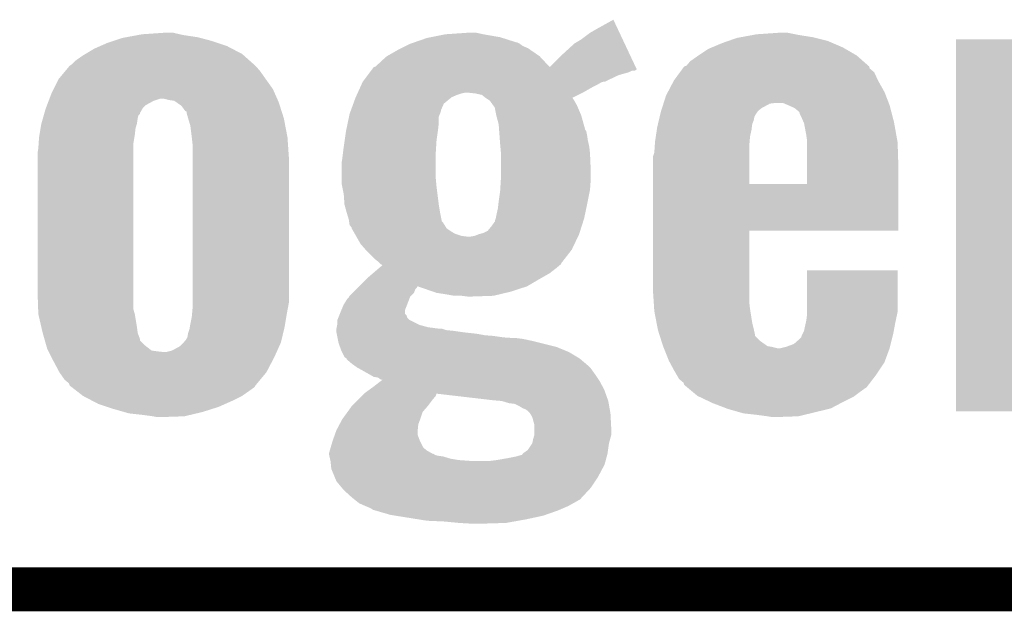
# Model space of a CAD drawing. Extents: x -1.3 to 24.2, y -3.9 to 39.2.
# Tile 5 of 30: x 7.8 to 11.3, y -3.9 to -1.8. Entities that reach past the tile are written whole.
import ezdxf

# ---------------------------------------------------------------- set-up
doc = ezdxf.new("R2010")
doc.units = 0
doc.layers.add('HYDROGEN_2_CLICK_V100_GKO', color=5, linetype='CONTINUOUS')
doc.layers.add('HYDROGEN_2_CLICK_V100_GTO', color=14, linetype='CONTINUOUS')

msp = doc.modelspace()

# ---------------------------------------------------------------- linework, layer by layer
at = {"layer": 'HYDROGEN_2_CLICK_V100_GKO', "const_width": 0.1524}
msp.add_lwpolyline([(-1.27, -3.81), (21.59, -3.81)], dxfattribs=at)
at = {"layer": 'HYDROGEN_2_CLICK_V100_GTO'}
for points in [[(9.85774, -1.8542), (9.903472, -1.828822), (9.915412, -1.8542), (9.903472, -1.828822)], [(8.210296, -1.88976), (8.251444, -1.88214), (8.458202, -1.88976), (8.4074, -1.88214)], [(8.251444, -1.88214), (8.26516, -1.8796), (8.4074, -1.88214), (8.396394, -1.8796)], [(8.26516, -1.8796), (8.338818, -1.87452), (8.396394, -1.8796), (8.374382, -1.87452)], [(9.26846, -1.88976), (9.31926, -1.8796), (9.509762, -1.88976), (9.45134, -1.8796)], [(9.31926, -1.8796), (9.392918, -1.87452), (9.45134, -1.8796), (9.428482, -1.87452)], [(9.7917, -1.89738), (9.822182, -1.874518), (9.935728, -1.89738), (9.924972, -1.874518)], [(9.822182, -1.874518), (9.85774, -1.8542), (9.924972, -1.874518), (9.915412, -1.8542)], [(10.346436, -1.88976), (10.387584, -1.88214), (10.59688, -1.88976), (10.54862, -1.88214)], [(10.387584, -1.88214), (10.4013, -1.8796), (10.54862, -1.88214), (10.535922, -1.8796)], [(10.4013, -1.8796), (10.474958, -1.87452), (10.535922, -1.8796), (10.510522, -1.87452)], [(8.12038, -1.92024), (8.14324, -1.91008), (8.559802, -1.92024), (8.529322, -1.91008)], [(8.14324, -1.91008), (8.1661, -1.90246), (8.529322, -1.91008), (8.50646, -1.90246)], [(8.1661, -1.90246), (8.196582, -1.8923), (8.50646, -1.90246), (8.467854, -1.8923)], [(8.196582, -1.8923), (8.210296, -1.88976), (8.467854, -1.8923), (8.458202, -1.88976)], [(9.1821, -1.92024), (9.197336, -1.912622), (9.588502, -1.92024), (9.57834, -1.912622)], [(9.197336, -1.912622), (9.197342, -1.91262), (9.57834, -1.912622), (9.578338, -1.91262)], [(9.197342, -1.91262), (9.21194, -1.907542), (9.578338, -1.91262), (9.568184, -1.907542)], [(9.21194, -1.907542), (9.211946, -1.90754), (9.568184, -1.907542), (9.565644, -1.90754)], [(9.211946, -1.90754), (9.255762, -1.8923), (9.565644, -1.90754), (9.517746, -1.8923)], [(9.255762, -1.8923), (9.26846, -1.88976), (9.517746, -1.8923), (9.509762, -1.88976)], [(9.75868, -1.92024), (9.766302, -1.912618), (9.946482, -1.92024), (9.942896, -1.912618)], [(9.766302, -1.912618), (9.7917, -1.89738), (9.942896, -1.912618), (9.935728, -1.89738)], [(10.245724, -1.92532), (10.28192, -1.91008), (10.701022, -1.92532), (10.66546, -1.91008)], [(10.28192, -1.91008), (10.303686, -1.902462), (10.66546, -1.91008), (10.647682, -1.902462)], [(10.303686, -1.902462), (10.332722, -1.8923), (10.647682, -1.902462), (10.60704, -1.8923)], [(10.332722, -1.8923), (10.346436, -1.88976), (10.60704, -1.8923), (10.59688, -1.88976)], [(11.094738, -2.026836), (11.09474, -1.897402), (11.430042, -2.026836), (11.43, -1.897402)], [(11.09474, -1.897402), (11.094742, -1.89738), (11.43, -1.897402), (11.094742, -1.89738)], [(8.059418, -1.95326), (8.067882, -1.948182), (8.618854, -1.95326), (8.61314, -1.948182)], [(8.067882, -1.948182), (8.097522, -1.9304), (8.61314, -1.948182), (8.579198, -1.9304)], [(8.097522, -1.9304), (8.12038, -1.92024), (8.579198, -1.9304), (8.559802, -1.92024)], [(9.116062, -1.955798), (9.15162, -1.93548), (9.646916, -1.955798), (9.617364, -1.93548)], [(9.15162, -1.93548), (9.166856, -1.927862), (9.617364, -1.93548), (9.606282, -1.927862)], [(9.166856, -1.927862), (9.1821, -1.92024), (9.606282, -1.927862), (9.588502, -1.92024)], [(9.682496, -1.993886), (9.7282, -1.94818), (9.98113, -1.993886), (9.959628, -1.94818)], [(9.7282, -1.94818), (9.75868, -1.92024), (9.959628, -1.94818), (9.946482, -1.92024)], [(10.199366, -1.953262), (10.23366, -1.9304), (10.749282, -1.953262), (10.709796, -1.9304)], [(10.23366, -1.9304), (10.245724, -1.92532), (10.709796, -1.9304), (10.701022, -1.92532)], [(8.013702, -1.98882), (8.021322, -1.983738), (8.65886, -1.98882), (8.653144, -1.983738)], [(8.021322, -1.983738), (8.03402, -1.97104), (8.653144, -1.983738), (8.638858, -1.97104)], [(8.03402, -1.97104), (8.059418, -1.95326), (8.638858, -1.97104), (8.618854, -1.95326)], [(9.077962, -1.991356), (9.0932, -1.97612), (9.680134, -1.991356), (9.6659, -1.97612)], [(9.0932, -1.97612), (9.116056, -1.955802), (9.6659, -1.97612), (9.64692, -1.955802)], [(9.116056, -1.955802), (9.116062, -1.955798), (9.64692, -1.955802), (9.646916, -1.955798)], [(10.157462, -1.988814), (10.170162, -1.973578), (10.78957, -1.988814), (10.772304, -1.973578)], [(10.170162, -1.973578), (10.19556, -1.9558), (10.772304, -1.973578), (10.752158, -1.9558)], [(10.19556, -1.9558), (10.199366, -1.953262), (10.752158, -1.9558), (10.749282, -1.953262)], [(7.9756, -2.03454), (7.99677, -2.009138), (8.69442, -2.03454), (8.67664, -2.009138)], [(7.99677, -2.009138), (8.011584, -1.99136), (8.67664, -2.009138), (8.6614, -1.99136)], [(8.011584, -1.99136), (8.013702, -1.98882), (8.6614, -1.99136), (8.65886, -1.98882)], [(9.049388, -2.02184), (9.057006, -2.011682), (9.92124, -2.02184), (9.956798, -2.011682)], [(9.057006, -2.011682), (9.060816, -2.006602), (9.956798, -2.011682), (9.966956, -2.006602)], [(9.060816, -2.006602), (9.060818, -2.0066), (9.966956, -2.006602), (9.977116, -2.0066)], [(9.060818, -2.0066), (9.06462, -2.00153), (9.977116, -2.0066), (9.984726, -2.00153)], [(9.06462, -2.00153), (9.070346, -1.993898), (9.984726, -2.00153), (9.981136, -1.993898)], [(9.070346, -1.993898), (9.07038, -1.993886), (9.981136, -1.993898), (9.98113, -1.993886)], [(9.07038, -1.993886), (9.077962, -1.991356), (9.682496, -1.993886), (9.680134, -1.991356)], [(10.114282, -2.039618), (10.134866, -2.011684), (10.82294, -2.039618), (10.810242, -2.011684)], [(10.134866, -2.011684), (10.144226, -1.998982), (10.810242, -2.011684), (10.795006, -1.998982)], [(10.144226, -1.998982), (10.14984, -1.991366), (10.795006, -1.998982), (10.79246, -1.991366)], [(10.14984, -1.991366), (10.149846, -1.991358), (10.79246, -1.991366), (10.792452, -1.991358)], [(10.149846, -1.991358), (10.157462, -1.988814), (10.792452, -1.991358), (10.78957, -1.988814)], [(7.95782, -2.0701), (7.9756, -2.034542), (8.71982, -2.0701), (8.694422, -2.034542)], [(7.9756, -2.034542), (7.9756, -2.03454), (8.694422, -2.034542), (8.69442, -2.03454)], [(9.027622, -2.05486), (9.031086, -2.04724), (9.84758, -2.05486), (9.860278, -2.04724)], [(9.031086, -2.04724), (9.03224, -2.044702), (9.860278, -2.04724), (9.867898, -2.044702)], [(9.03224, -2.044702), (9.032242, -2.0447), (9.867898, -2.044702), (9.872976, -2.0447)], [(9.032242, -2.0447), (9.049388, -2.02184), (9.872976, -2.0447), (9.92124, -2.02184)], [(10.092992, -2.08026), (10.114282, -2.03962), (10.8458, -2.08026), (10.822942, -2.03962)], [(10.114282, -2.03962), (10.114282, -2.039618), (10.822942, -2.03962), (10.82294, -2.039618)], [(11.094738, -2.047242), (11.094738, -2.026836), (11.95578, -2.047242), (11.94898, -2.026836)], [(11.094738, -2.0828), (11.094738, -2.047242), (11.9634, -2.0828), (11.95578, -2.047242)], [(7.943426, -2.10312), (7.9502, -2.08534), (8.734498, -2.10312), (8.726594, -2.08534)], [(7.9502, -2.08534), (7.95782, -2.0701), (8.726594, -2.08534), (8.71982, -2.0701)], [(9.011458, -2.09042), (9.013768, -2.08534), (9.3599, -2.09042), (9.375142, -2.08534)], [(9.013768, -2.08534), (9.014922, -2.0828), (9.375142, -2.08534), (9.387842, -2.0828)], [(9.014922, -2.0828), (9.024158, -2.06248), (9.79678, -2.0828), (9.832342, -2.06248)], [(9.024158, -2.06248), (9.027622, -2.05486), (9.832342, -2.06248), (9.84758, -2.05486)], [(9.4234, -2.08534), (9.400538, -2.0828), (9.791708, -2.08534), (9.79678, -2.0828)], [(9.446264, -2.090422), (9.4234, -2.08534), (9.78156, -2.090422), (9.791708, -2.08534)], [(10.08634, -2.092958), (10.092992, -2.08026), (10.85074, -2.092958), (10.8458, -2.08026)], [(11.094738, -2.11836), (11.094738, -2.0828), (11.967584, -2.11836), (11.9634, -2.0828)], [(7.934716, -2.125978), (7.940522, -2.11074), (8.277862, -2.125978), (8.305802, -2.11074)], [(7.940522, -2.11074), (7.943426, -2.10312), (8.305802, -2.11074), (8.328664, -2.10312)], [(8.359142, -2.1082), (8.338818, -2.10312), (8.736756, -2.1082), (8.734498, -2.10312)], [(8.376924, -2.110744), (8.359142, -2.1082), (8.737886, -2.110744), (8.736756, -2.1082)], [(8.38418, -2.115822), (8.376924, -2.110744), (8.740142, -2.115822), (8.737886, -2.110744)], [(8.402322, -2.128522), (8.38418, -2.115822), (8.744184, -2.128522), (8.740142, -2.115822)], [(8.99114, -2.143756), (8.999452, -2.120898), (9.304022, -2.143756), (9.314184, -2.120898)], [(8.999452, -2.120898), (9.004068, -2.1082), (9.314184, -2.120898), (9.32942, -2.1082)], [(9.004068, -2.1082), (9.00684, -2.100582), (9.32942, -2.1082), (9.338942, -2.100582)], [(9.00684, -2.100582), (9.007994, -2.09804), (9.338942, -2.100582), (9.342122, -2.09804)], [(9.007994, -2.09804), (9.011458, -2.09042), (9.342122, -2.09804), (9.3599, -2.09042)], [(9.45896, -2.10058), (9.446264, -2.090422), (9.761276, -2.10058), (9.78156, -2.090422)], [(9.458994, -2.100602), (9.45896, -2.10058), (9.761234, -2.100602), (9.761276, -2.10058)], [(9.470388, -2.108198), (9.458994, -2.100602), (9.766298, -2.108198), (9.761234, -2.100602)], [(9.474202, -2.110742), (9.470388, -2.108198), (9.767752, -2.110742), (9.766298, -2.108198)], [(9.485086, -2.12598), (9.474202, -2.110742), (9.77646, -2.12598), (9.767752, -2.110742)], [(10.0726, -2.136138), (10.07745, -2.1209), (10.419082, -2.136138), (10.447024, -2.1209)], [(10.07745, -2.1209), (10.078258, -2.11836), (10.447024, -2.1209), (10.467342, -2.11836)], [(10.078258, -2.11836), (10.08634, -2.092958), (10.860618, -2.11836), (10.85074, -2.092958)], [(10.51052, -2.12598), (10.492736, -2.11836), (10.86358, -2.12598), (10.860618, -2.11836)], [(11.094738, -2.120902), (11.094738, -2.11836), (11.536678, -2.120902), (11.546838, -2.11836)], [(11.094738, -2.12852), (11.094738, -2.120902), (11.5189, -2.12852), (11.536678, -2.120902)], [(7.9248, -2.156454), (7.925524, -2.153916), (8.25754, -2.156454), (8.257542, -2.153916)], [(7.925524, -2.153916), (7.929878, -2.13868), (8.257542, -2.153916), (8.26625, -2.13868)], [(7.929878, -2.13868), (7.930844, -2.13614), (8.26625, -2.13868), (8.267702, -2.13614)], [(7.930844, -2.13614), (7.934716, -2.125978), (8.267702, -2.13614), (8.277862, -2.125978)], [(8.415026, -2.146302), (8.402322, -2.128522), (8.74984, -2.146302), (8.744184, -2.128522)], [(8.4201, -2.148854), (8.415026, -2.146302), (8.750652, -2.148854), (8.74984, -2.146302)], [(8.4201, -2.153924), (8.4201, -2.148854), (8.752266, -2.153924), (8.750652, -2.148854)], [(8.42518, -2.1717), (8.4201, -2.153924), (8.75792, -2.1717), (8.752266, -2.153924)], [(8.986522, -2.15646), (8.987444, -2.153922), (9.300464, -2.15646), (9.30148, -2.153922)], [(8.987444, -2.153922), (8.990216, -2.146296), (9.30148, -2.153922), (9.30402, -2.146296)], [(8.990216, -2.146296), (8.99114, -2.143756), (9.30402, -2.146296), (9.304022, -2.143756)], [(9.4869, -2.12852), (9.485086, -2.12598), (9.77755, -2.12852), (9.77646, -2.12598)], [(9.49198, -2.136144), (9.4869, -2.12852), (9.780818, -2.136144), (9.77755, -2.12852)], [(9.49198, -2.138682), (9.49198, -2.136144), (9.781906, -2.138682), (9.780818, -2.136144)], [(9.496552, -2.16154), (9.49198, -2.138682), (9.791702, -2.16154), (9.781906, -2.138682)], [(10.065536, -2.161538), (10.06856, -2.148842), (10.396222, -2.161538), (10.404686, -2.148842)], [(10.06856, -2.148842), (10.069368, -2.146298), (10.404686, -2.148842), (10.406382, -2.146298)], [(10.069368, -2.146298), (10.0726, -2.136138), (10.406382, -2.146298), (10.419082, -2.136138)], [(10.53338, -2.136142), (10.51052, -2.12598), (10.866232, -2.136142), (10.86358, -2.12598)], [(10.548622, -2.148844), (10.53338, -2.136142), (10.869546, -2.148844), (10.866232, -2.136142)], [(10.55116, -2.153924), (10.548622, -2.148844), (10.87087, -2.153924), (10.869546, -2.148844)], [(10.551162, -2.156464), (10.55116, -2.153924), (10.871534, -2.156464), (10.87087, -2.153924)], [(11.094736, -2.1463), (11.094738, -2.12852), (11.47826, -2.1463), (11.5189, -2.12852)], [(11.094736, -2.156462), (11.094736, -2.1463), (11.455398, -2.156462), (11.47826, -2.1463)], [(7.91464, -2.192018), (7.915364, -2.189478), (8.246654, -2.192018), (8.24738, -2.189478)], [(7.915364, -2.189478), (7.920444, -2.1717), (8.24738, -2.189478), (8.24992, -2.1717)], [(7.920444, -2.1717), (7.923346, -2.161538), (8.24992, -2.1717), (8.252464, -2.161538)], [(7.923346, -2.161538), (7.9248, -2.156454), (8.252464, -2.161538), (8.25754, -2.156454)], [(8.4328, -2.197102), (8.42518, -2.1717), (8.762806, -2.197102), (8.75792, -2.1717)], [(8.974878, -2.21234), (8.979642, -2.189478), (9.29386, -2.21234), (9.2964, -2.189478)], [(8.979642, -2.189478), (8.984404, -2.166616), (9.2964, -2.189478), (9.296402, -2.166616)], [(8.984404, -2.166616), (8.986522, -2.15646), (9.296402, -2.166616), (9.300464, -2.15646)], [(9.49706, -2.16408), (9.496552, -2.16154), (9.792408, -2.16408), (9.791702, -2.16154)], [(9.50468, -2.192022), (9.49706, -2.16408), (9.800168, -2.192022), (9.792408, -2.16408)], [(10.05828, -2.192018), (10.061302, -2.179318), (10.386062, -2.192018), (10.39114, -2.179318)], [(10.061302, -2.179318), (10.064326, -2.166618), (10.39114, -2.179318), (10.393682, -2.166618)], [(10.064326, -2.166618), (10.065536, -2.161538), (10.393682, -2.166618), (10.396222, -2.161538)], [(10.55878, -2.1717), (10.551162, -2.156464), (10.875508, -2.1717), (10.871534, -2.156464)], [(10.564222, -2.184398), (10.55878, -2.1717), (10.87882, -2.184398), (10.875508, -2.1717)], [(10.5664, -2.189482), (10.564222, -2.184398), (10.879728, -2.189482), (10.87882, -2.184398)], [(10.57402, -2.23012), (10.5664, -2.189482), (10.886986, -2.23012), (10.879728, -2.189482)], [(11.09472, -3.190218), (11.094736, -2.17425), (11.429978, -3.190218), (11.43, -2.17425)], [(11.094736, -2.17425), (11.094736, -2.156462), (11.43, -2.17425), (11.455398, -2.156462)], [(7.908288, -2.230122), (7.9121, -2.207258), (8.23976, -2.230122), (8.2423, -2.207258)], [(7.9121, -2.207258), (7.91464, -2.192018), (8.2423, -2.207258), (8.246654, -2.192018)], [(8.43788, -2.23774), (8.4328, -2.197102), (8.77062, -2.23774), (8.762806, -2.197102)], [(8.969464, -2.2479), (8.97382, -2.217422), (9.28878, -2.2479), (9.293134, -2.217422)], [(8.97382, -2.217422), (8.974878, -2.21234), (9.293134, -2.217422), (9.29386, -2.21234)], [(9.50581, -2.207262), (9.50468, -2.192022), (9.8044, -2.207262), (9.800168, -2.192022)], [(9.505998, -2.209806), (9.50581, -2.207262), (9.804404, -2.209806), (9.8044, -2.207262)], [(9.506562, -2.217422), (9.505998, -2.209806), (9.809482, -2.217422), (9.804404, -2.209806)], [(9.507504, -2.23012), (9.506562, -2.217422), (9.81202, -2.23012), (9.809482, -2.217422)], [(10.050906, -2.2352), (10.054336, -2.21234), (10.37844, -2.2352), (10.38352, -2.21234)], [(10.054336, -2.21234), (10.05586, -2.202182), (10.38352, -2.21234), (10.38479, -2.202182)], [(10.05586, -2.202182), (10.05828, -2.192018), (10.38479, -2.202182), (10.386062, -2.192018)], [(7.905496, -2.260598), (7.90702, -2.23774), (8.23468, -2.260598), (8.23849, -2.23774)], [(7.90702, -2.23774), (7.908288, -2.230122), (8.23849, -2.23774), (8.23976, -2.230122)], [(8.44042, -2.260602), (8.43788, -2.23774), (8.772198, -2.260602), (8.77062, -2.23774)], [(8.9662, -2.27076), (8.969464, -2.2479), (9.28735, -2.27076), (9.28878, -2.2479)], [(9.50882, -2.247898), (9.507504, -2.23012), (9.81456, -2.247898), (9.81202, -2.23012)], [(9.50976, -2.2606), (9.50882, -2.247898), (9.817384, -2.2606), (9.81456, -2.247898)], [(10.047392, -2.26568), (10.04824, -2.25298), (10.3759, -2.26568), (10.376958, -2.25298)], [(10.04824, -2.25298), (10.050906, -2.2352), (10.376958, -2.25298), (10.37844, -2.2352)], [(10.57656, -2.247902), (10.57402, -2.23012), (10.89016, -2.247902), (10.886986, -2.23012)], [(10.576546, -2.3368), (10.576558, -2.255522), (10.89406, -2.3368), (10.89152, -2.255522)], [(10.576558, -2.255522), (10.57656, -2.247902), (10.89152, -2.255522), (10.89016, -2.247902)], [(7.90194, -2.291078), (7.90448, -2.275842), (8.23468, -2.291078), (8.23468, -2.275842)], [(7.90194, -2.77876), (7.90194, -2.291078), (8.23468, -2.77876), (8.23468, -2.291078)], [(7.90448, -2.275842), (7.905496, -2.260598), (8.23468, -2.275842), (8.23468, -2.260598)], [(8.44042, -2.311398), (8.44042, -2.260602), (8.7757, -2.311398), (8.772198, -2.260602)], [(8.96112, -2.3114), (8.963976, -2.28854), (9.28624, -2.3114), (9.28624, -2.28854)], [(8.963976, -2.28854), (8.9662, -2.27076), (9.28624, -2.28854), (9.28735, -2.27076)], [(9.510684, -2.270762), (9.50976, -2.2606), (9.81964, -2.270762), (9.817384, -2.2606)], [(9.5123, -2.288538), (9.510684, -2.270762), (9.821616, -2.288538), (9.81964, -2.270762)], [(9.5123, -2.29362), (9.5123, -2.288538), (9.82218, -2.29362), (9.821616, -2.288538)], [(10.040622, -2.306318), (10.0457, -2.291078), (10.3759, -2.306318), (10.3759, -2.291078)], [(10.0457, -2.291078), (10.047392, -2.26568), (10.3759, -2.291078), (10.3759, -2.26568)], [(8.44042, -2.811782), (8.44042, -2.311398), (8.7757, -2.811782), (8.7757, -2.311398)], [(8.95858, -2.326638), (8.96112, -2.3114), (9.28624, -2.326638), (9.28624, -2.3114)], [(8.95858, -2.382522), (8.95858, -2.326638), (9.28624, -2.382522), (9.28624, -2.326638)], [(9.5123, -2.35204), (9.5123, -2.29362), (9.82472, -2.35204), (9.82218, -2.29362)], [(10.04062, -2.400278), (10.040622, -2.306318), (10.3759, -2.400278), (10.3759, -2.306318)], [(9.5123, -2.38506), (9.5123, -2.35204), (9.82472, -2.38506), (9.82472, -2.35204)], [(10.576538, -2.4003), (10.576546, -2.3368), (10.894052, -2.4003), (10.89406, -2.3368)], [(8.95858, -2.397758), (8.95858, -2.382522), (9.287626, -2.397758), (9.28624, -2.382522)], [(9.510076, -2.420622), (9.5123, -2.38506), (9.82218, -2.420622), (9.82472, -2.38506)], [(8.961122, -2.41046), (8.95858, -2.397758), (9.28878, -2.41046), (9.287626, -2.397758)], [(8.9662, -2.435858), (8.961122, -2.41046), (9.291956, -2.435858), (9.28878, -2.41046)], [(9.50468, -2.46126), (9.50976, -2.4257), (9.814052, -2.46126), (9.821164, -2.4257)], [(9.50976, -2.4257), (9.510076, -2.420622), (9.821164, -2.4257), (9.82218, -2.420622)], [(10.04062, -2.4003), (10.04062, -2.400278), (10.576538, -2.4003), (10.3759, -2.400278)], [(10.04062, -2.56286), (10.04062, -2.4003), (10.894038, -2.56286), (10.894052, -2.4003)], [(8.96874, -2.471418), (8.9662, -2.435858), (9.2964, -2.471418), (9.291956, -2.435858)], [(9.50355, -2.47142), (9.50468, -2.46126), (9.81202, -2.47142), (9.814052, -2.46126)], [(8.968742, -2.47142), (8.96874, -2.471418), (9.2964, -2.47142), (9.2964, -2.471418)], [(8.97636, -2.49936), (8.968742, -2.47142), (9.301058, -2.49936), (9.2964, -2.47142)], [(9.49706, -2.50698), (9.50214, -2.48412), (9.804532, -2.50698), (9.809346, -2.48412)], [(9.50214, -2.48412), (9.50355, -2.47142), (9.809346, -2.48412), (9.81202, -2.47142)], [(8.977124, -2.5019), (8.97636, -2.49936), (9.30148, -2.5019), (9.301058, -2.49936)], [(8.98398, -2.524758), (8.977124, -2.5019), (9.306052, -2.524758), (9.30148, -2.5019)], [(8.984344, -2.527298), (8.98398, -2.524758), (9.30656, -2.527298), (9.306052, -2.524758)], [(8.984706, -2.529834), (8.984344, -2.527298), (9.30656, -2.529834), (9.30656, -2.527298)], [(8.985432, -2.534918), (8.984706, -2.529834), (9.311638, -2.534918), (9.30656, -2.529834)], [(9.47928, -2.54762), (9.491976, -2.529846), (9.79297, -2.54762), (9.798624, -2.529846)], [(9.491976, -2.529846), (9.49198, -2.527304), (9.798624, -2.529846), (9.799434, -2.527304)], [(9.49198, -2.527304), (9.494518, -2.51968), (9.799434, -2.527304), (9.80186, -2.51968)], [(9.494518, -2.51968), (9.49706, -2.50698), (9.80186, -2.51968), (9.804532, -2.50698)], [(8.98652, -2.542536), (8.985432, -2.534918), (9.3164, -2.542536), (9.311638, -2.534918)], [(8.994136, -2.552694), (8.98652, -2.542536), (9.32275, -2.552694), (9.3164, -2.542536)], [(8.99414, -2.555234), (8.994136, -2.552694), (9.324338, -2.555234), (9.32275, -2.552694)], [(8.994142, -2.555236), (8.99414, -2.555234), (9.324338, -2.555236), (9.324338, -2.555234)], [(8.99995, -2.565402), (8.994142, -2.555236), (9.33958, -2.565402), (9.324338, -2.555236)], [(9.004302, -2.57302), (8.99995, -2.565402), (9.352278, -2.57302), (9.33958, -2.565402)], [(9.451338, -2.570482), (9.466576, -2.562862), (9.785694, -2.570482), (9.78812, -2.562862)], [(9.466576, -2.562862), (9.47928, -2.54762), (9.78812, -2.562862), (9.79297, -2.54762)], [(10.04062, -2.562882), (10.04062, -2.56286), (10.3759, -2.562882), (10.894038, -2.56286)], [(10.04062, -2.763522), (10.04062, -2.562882), (10.3759, -2.763522), (10.3759, -2.562882)], [(9.008656, -2.580638), (9.004302, -2.57302), (9.375138, -2.580638), (9.352278, -2.57302)], [(9.010108, -2.58318), (9.008656, -2.580638), (9.39546, -2.58318), (9.375138, -2.580638)], [(9.024618, -2.608578), (9.010108, -2.58318), (9.768354, -2.608578), (9.78045, -2.58318)], [(9.405618, -2.58318), (9.420858, -2.58064), (9.78045, -2.58318), (9.78166, -2.58064)], [(9.420858, -2.58064), (9.433558, -2.57556), (9.78166, -2.58064), (9.78408, -2.57556)], [(9.433558, -2.57556), (9.451338, -2.570482), (9.78408, -2.57556), (9.785694, -2.570482)], [(9.0424, -2.6289), (9.024618, -2.608578), (9.758678, -2.6289), (9.768354, -2.608578)], [(9.07542, -2.66192), (9.0424, -2.6289), (9.732998, -2.66192), (9.758678, -2.6289)], [(9.088118, -2.672078), (9.07542, -2.66192), (9.725098, -2.672078), (9.732998, -2.66192)], [(9.0682, -2.710182), (9.088926, -2.6924), (9.682478, -2.710182), (9.70534, -2.6924)], [(9.090664, -2.674622), (9.088118, -2.672078), (9.72312, -2.674622), (9.725098, -2.672078)], [(9.088926, -2.6924), (9.100788, -2.682224), (9.70534, -2.6924), (9.717548, -2.682224)], [(9.09574, -2.679698), (9.090664, -2.674622), (9.720578, -2.679698), (9.72312, -2.674622)], [(9.095748, -2.679702), (9.09574, -2.679698), (9.720576, -2.679702), (9.720578, -2.679698)], [(9.100788, -2.682224), (9.095748, -2.679702), (9.717548, -2.682224), (9.720576, -2.679702)], [(10.57656, -2.844802), (10.57658, -2.700042), (10.89152, -2.844802), (10.89152, -2.700042)], [(10.57658, -2.700042), (10.576582, -2.70002), (10.89152, -2.700042), (10.576582, -2.70002)], [(9.01954, -2.7559), (9.04494, -2.7305), (9.60374, -2.7559), (9.64692, -2.7305)], [(9.04494, -2.7305), (9.04748, -2.72796), (9.64692, -2.7305), (9.651364, -2.72796)], [(9.04748, -2.72796), (9.0682, -2.710182), (9.651364, -2.72796), (9.682478, -2.710182)], [(8.99668, -2.77876), (9.009376, -2.766064), (9.210036, -2.77876), (9.21512, -2.766064)], [(9.009376, -2.766064), (9.01446, -2.76098), (9.21512, -2.766064), (9.220198, -2.76098)], [(9.01446, -2.76098), (9.019522, -2.755918), (9.220198, -2.76098), (9.222732, -2.755918)], [(9.019522, -2.755918), (9.01954, -2.7559), (9.603684, -2.755918), (9.60374, -2.7559)], [(9.27409, -2.773678), (9.222732, -2.755918), (9.5504, -2.773678), (9.603684, -2.755918)], [(10.043734, -2.81178), (10.04062, -2.763522), (10.3759, -2.81178), (10.3759, -2.763522)], [(7.903868, -2.834638), (7.90194, -2.77876), (8.23468, -2.834638), (8.23468, -2.77876)], [(8.966202, -2.8194), (8.978902, -2.799078), (9.186594, -2.8194), (9.19441, -2.799078)], [(8.978902, -2.799078), (8.983982, -2.793996), (9.19441, -2.799078), (9.196366, -2.793996)], [(8.983982, -2.793996), (8.985248, -2.791464), (9.196366, -2.793996), (9.19734, -2.791464)], [(8.985248, -2.791464), (8.986522, -2.78892), (9.19734, -2.791464), (9.199882, -2.78892)], [(8.986522, -2.78892), (8.99668, -2.77876), (9.199882, -2.78892), (9.210036, -2.77876)], [(9.288778, -2.778758), (9.27409, -2.773678), (9.529234, -2.778758), (9.5504, -2.773678)], [(9.3218, -2.78384), (9.288778, -2.778758), (9.508062, -2.78384), (9.529234, -2.778758)], [(9.349738, -2.78892), (9.3218, -2.78384), (9.486898, -2.78892), (9.508062, -2.78384)], [(9.39546, -2.79146), (9.375138, -2.78892), (9.41324, -2.79146), (9.486898, -2.78892)], [(7.90448, -2.852418), (7.903868, -2.834638), (8.23976, -2.852418), (8.23468, -2.834638)], [(8.438802, -2.85242), (8.44042, -2.83464), (8.76808, -2.85242), (8.771412, -2.83464)], [(8.44042, -2.83464), (8.44042, -2.811782), (8.771412, -2.83464), (8.7757, -2.811782)], [(8.95248, -2.852426), (8.958578, -2.837184), (9.179566, -2.852426), (9.17956, -2.837184)], [(8.958578, -2.837184), (8.95858, -2.83718), (9.17956, -2.837184), (9.17956, -2.83718)], [(8.95858, -2.83718), (8.964024, -2.82448), (9.17956, -2.83718), (9.18464, -2.82448)], [(8.964024, -2.82448), (8.966202, -2.8194), (9.18464, -2.82448), (9.186594, -2.8194)], [(10.04521, -2.83464), (10.043734, -2.81178), (10.37844, -2.83464), (10.3759, -2.81178)], [(10.0457, -2.84226), (10.04521, -2.83464), (10.379644, -2.84226), (10.37844, -2.83464)], [(7.915032, -2.89814), (7.90448, -2.852418), (8.24738, -2.89814), (8.23976, -2.852418)], [(8.4328, -2.88798), (8.43788, -2.862582), (8.762152, -2.88798), (8.766386, -2.862582)], [(8.43788, -2.862582), (8.438802, -2.85242), (8.766386, -2.862582), (8.76808, -2.85242)], [(8.943342, -2.875276), (8.944354, -2.872742), (9.199872, -2.875276), (9.194804, -2.872742)], [(8.944354, -2.872742), (8.947402, -2.865122), (9.194804, -2.872742), (9.187184, -2.865122)], [(8.947402, -2.865122), (8.95045, -2.857504), (9.187184, -2.865122), (9.18464, -2.857504)], [(8.95045, -2.857504), (8.95248, -2.852426), (9.18464, -2.857504), (9.179566, -2.852426)], [(10.053516, -2.8829), (10.0457, -2.84226), (10.38606, -2.8829), (10.379644, -2.84226)], [(10.57402, -2.87528), (10.57656, -2.854958), (10.884988, -2.87528), (10.889342, -2.854958)], [(10.57656, -2.854958), (10.57656, -2.844802), (10.889342, -2.854958), (10.89152, -2.844802)], [(7.91972, -2.918458), (7.915032, -2.89814), (8.24992, -2.918458), (8.24738, -2.89814)], [(8.42518, -2.91846), (8.430258, -2.903222), (8.75562, -2.91846), (8.759248, -2.903222)], [(8.430258, -2.903222), (8.431104, -2.89814), (8.759248, -2.903222), (8.76046, -2.89814)], [(8.431104, -2.89814), (8.4328, -2.88798), (8.76046, -2.89814), (8.762152, -2.88798)], [(8.9408, -2.903218), (8.941814, -2.89814), (9.296388, -2.903218), (9.258302, -2.89814)], [(8.9408, -2.90322), (8.9408, -2.903218), (9.296402, -2.90322), (9.296388, -2.903218)], [(8.9408, -2.903222), (8.9408, -2.90322), (9.306562, -2.903222), (9.296402, -2.90322)], [(8.9408, -2.9083), (8.9408, -2.903222), (9.321802, -2.9083), (9.306562, -2.903222)], [(8.9408, -2.91084), (8.9408, -2.9083), (9.3472, -2.91084), (9.321802, -2.9083)], [(8.941814, -2.89814), (8.943338, -2.890522), (9.258302, -2.89814), (9.230362, -2.890522)], [(8.943338, -2.890522), (8.94334, -2.890518), (9.230362, -2.890522), (9.230356, -2.890518)], [(8.94334, -2.890518), (8.943342, -2.875276), (9.230356, -2.890518), (9.199872, -2.875276)], [(10.057424, -2.90322), (10.053516, -2.8829), (10.39114, -2.90322), (10.38606, -2.8829)], [(10.0584, -2.9083), (10.057424, -2.90322), (10.39227, -2.9083), (10.39114, -2.90322)], [(10.064058, -2.926082), (10.0584, -2.9083), (10.39622, -2.926082), (10.39227, -2.9083)], [(10.5664, -2.910838), (10.56894, -2.89814), (10.878184, -2.910838), (10.880566, -2.89814)], [(10.56894, -2.89814), (10.57289, -2.88036), (10.880566, -2.89814), (10.8839, -2.88036)], [(10.57289, -2.88036), (10.57402, -2.87528), (10.8839, -2.88036), (10.884988, -2.87528)], [(7.91972, -2.918462), (7.91972, -2.918458), (8.249922, -2.918462), (8.24992, -2.918458)], [(7.925524, -2.938776), (7.91972, -2.918462), (8.257538, -2.938776), (8.249922, -2.918462)], [(7.926976, -2.943854), (7.925524, -2.938776), (8.25754, -2.943854), (8.257538, -2.938776)], [(8.409514, -2.951482), (8.420096, -2.938784), (8.747758, -2.951482), (8.75078, -2.938784)], [(8.420096, -2.938784), (8.4201, -2.936246), (8.75078, -2.938784), (8.751386, -2.936246)], [(8.4201, -2.936246), (8.422636, -2.933704), (8.751386, -2.936246), (8.75199, -2.933704)], [(8.422636, -2.933704), (8.42518, -2.91846), (8.75199, -2.933704), (8.75562, -2.91846)], [(8.9408, -2.915918), (8.9408, -2.91084), (9.382746, -2.915918), (9.3472, -2.91084)], [(8.940802, -2.91592), (8.9408, -2.915918), (9.38276, -2.91592), (9.382746, -2.915918)], [(8.941818, -2.921), (8.940802, -2.91592), (9.42848, -2.921), (9.38276, -2.91592)], [(8.942834, -2.92608), (8.941818, -2.921), (9.456418, -2.92608), (9.42848, -2.921)], [(8.943342, -2.92862), (8.942834, -2.92608), (9.4869, -2.92862), (9.456418, -2.92608)], [(8.944358, -2.9337), (8.943342, -2.92862), (9.52246, -2.9337), (9.4869, -2.92862)], [(8.944866, -2.93624), (8.944358, -2.9337), (9.560558, -2.93624), (9.52246, -2.9337)], [(8.945374, -2.93878), (8.944866, -2.93624), (9.588498, -2.93878), (9.56818, -2.93624)], [(8.946898, -2.9464), (8.945374, -2.93878), (9.62406, -2.9464), (9.588498, -2.93878)], [(10.064868, -2.928626), (10.064058, -2.926082), (10.396226, -2.928626), (10.39622, -2.926082)], [(10.070524, -2.9464), (10.064868, -2.928626), (10.414, -2.9464), (10.396226, -2.928626)], [(10.530842, -2.956558), (10.55116, -2.938782), (10.867388, -2.956558), (10.871832, -2.938782)], [(10.55116, -2.938782), (10.55624, -2.933696), (10.871832, -2.938782), (10.873104, -2.933696)], [(10.55624, -2.933696), (10.55878, -2.92608), (10.873104, -2.933696), (10.875008, -2.92608)], [(10.55878, -2.92608), (10.561318, -2.921), (10.875008, -2.92608), (10.87628, -2.921)], [(10.561318, -2.921), (10.5664, -2.910838), (10.87628, -2.921), (10.878184, -2.910838)], [(7.932056, -2.961638), (7.926976, -2.943854), (8.27532, -2.961638), (8.25754, -2.943854)], [(7.934958, -2.971798), (7.932056, -2.961638), (8.288384, -2.971798), (8.27532, -2.961638)], [(7.938768, -2.979416), (7.934958, -2.971798), (8.298176, -2.979416), (8.288384, -2.971798)], [(8.369296, -2.979422), (8.397238, -2.964182), (8.735184, -2.979422), (8.742042, -2.964182)], [(8.397238, -2.964182), (8.407402, -2.954018), (8.742042, -2.964182), (8.746616, -2.954018)], [(8.407402, -2.954018), (8.409514, -2.951482), (8.746616, -2.954018), (8.747758, -2.951482)], [(8.94842, -2.954018), (8.946898, -2.9464), (9.65453, -2.954018), (9.62406, -2.9464)], [(8.95304, -2.966722), (8.94842, -2.954018), (9.705342, -2.966722), (9.65453, -2.954018)], [(8.95858, -2.981958), (8.95304, -2.966722), (9.742348, -2.981958), (9.705342, -2.966722)], [(10.07618, -2.964182), (10.070524, -2.9464), (10.439402, -2.964182), (10.414, -2.9464)], [(10.077196, -2.96672), (10.07618, -2.964182), (10.45464, -2.96672), (10.439402, -2.964182)], [(10.079228, -2.9718), (10.077196, -2.96672), (10.474962, -2.9718), (10.45464, -2.96672)], [(10.0965, -3.01498), (10.079228, -2.9718), (10.84767, -3.01498), (10.863578, -2.9718)], [(10.482582, -2.9718), (10.5029, -2.966718), (10.863578, -2.9718), (10.864848, -2.966718)], [(10.5029, -2.966718), (10.530842, -2.956558), (10.864848, -2.966718), (10.867388, -2.956558)], [(7.94004, -2.98196), (7.938768, -2.979416), (8.31596, -2.98196), (8.298176, -2.979416)], [(7.94131, -2.9845), (7.94004, -2.98196), (8.33882, -2.9845), (8.31596, -2.98196)], [(7.9502, -3.00228), (7.94131, -2.9845), (8.7249, -3.00228), (8.7329, -2.9845)], [(7.95782, -3.01752), (7.9502, -3.00228), (8.716916, -3.01752), (8.7249, -3.00228)], [(8.348978, -2.9845), (8.369296, -2.979422), (8.7329, -2.9845), (8.735184, -2.979422)], [(8.959852, -2.9845), (8.95858, -2.981958), (9.74852, -2.9845), (9.742348, -2.981958)], [(8.968738, -3.002274), (8.959852, -2.9845), (9.778144, -3.002274), (9.74852, -2.9845)], [(8.976352, -3.007356), (8.968738, -3.002274), (9.786614, -3.007356), (9.778144, -3.002274)], [(8.976354, -3.00736), (8.976352, -3.007356), (9.78662, -3.00736), (9.786614, -3.007356)], [(8.97636, -3.009892), (8.976354, -3.00736), (9.789614, -3.009892), (9.78662, -3.00736)], [(8.99414, -3.02514), (8.97636, -3.009892), (9.807634, -3.02514), (9.789614, -3.009892)], [(7.97814, -3.055618), (7.95782, -3.01752), (8.69696, -3.055618), (8.716916, -3.01752)], [(9.00836, -3.035298), (8.99414, -3.02514), (9.819638, -3.035298), (9.807634, -3.02514)], [(9.011918, -3.03784), (9.00836, -3.035298), (9.82218, -3.03784), (9.819638, -3.035298)], [(9.011922, -3.037842), (9.011918, -3.03784), (9.82218, -3.037842), (9.82218, -3.03784)], [(9.029982, -3.048), (9.011922, -3.037842), (9.8298, -3.048), (9.82218, -3.037842)], [(10.099238, -3.020062), (10.0965, -3.01498), (10.845798, -3.020062), (10.84767, -3.01498)], [(10.11428, -3.048), (10.099238, -3.020062), (10.827172, -3.048), (10.845798, -3.020062)], [(7.97814, -3.05562), (7.97814, -3.055618), (8.696958, -3.05562), (8.69696, -3.055618)], [(7.995918, -3.081018), (7.97814, -3.05562), (8.675794, -3.081018), (8.696958, -3.05562)], [(9.05256, -3.0607), (9.029982, -3.048), (9.838872, -3.0607), (9.8298, -3.048)], [(9.06145, -3.06578), (9.05256, -3.0607), (9.8425, -3.06578), (9.838872, -3.0607)], [(9.070336, -3.070858), (9.06145, -3.06578), (9.845886, -3.070858), (9.8425, -3.06578)], [(9.085578, -3.073398), (9.070336, -3.070858), (9.84758, -3.073398), (9.845886, -3.070858)], [(9.095734, -3.081016), (9.085578, -3.073398), (9.852658, -3.081016), (9.84758, -3.073398)], [(10.124652, -3.06578), (10.11428, -3.048), (10.81532, -3.06578), (10.827172, -3.048)], [(10.132058, -3.078476), (10.124652, -3.06578), (10.805608, -3.078476), (10.81532, -3.06578)], [(10.147294, -3.091178), (10.132058, -3.078476), (10.795894, -3.091178), (10.805608, -3.078476)], [(8.011154, -3.093718), (7.995918, -3.081018), (8.665212, -3.093718), (8.675794, -3.081018)], [(8.0137, -3.101334), (8.011154, -3.093718), (8.658866, -3.101334), (8.665212, -3.093718)], [(8.013714, -3.101344), (8.0137, -3.101334), (8.658858, -3.101344), (8.658866, -3.101334)], [(8.02024, -3.10642), (8.013714, -3.101344), (8.656316, -3.10642), (8.658858, -3.101344)], [(8.036564, -3.11912), (8.02024, -3.10642), (8.63854, -3.11912), (8.656316, -3.10642)], [(9.050336, -3.119122), (9.0678, -3.10642), (9.87298, -3.119122), (9.86663, -3.10642)], [(9.0678, -3.10642), (9.090866, -3.088642), (9.86663, -3.10642), (9.85774, -3.088642)], [(9.090866, -3.088642), (9.100756, -3.08102), (9.85774, -3.088642), (9.85266, -3.08102)], [(9.100756, -3.08102), (9.095734, -3.081016), (9.85266, -3.08102), (9.852658, -3.081016)], [(10.14984, -3.098794), (10.147294, -3.091178), (10.79007, -3.098794), (10.795894, -3.091178)], [(10.16204, -3.108962), (10.14984, -3.098794), (10.782294, -3.108962), (10.79007, -3.098794)], [(10.165088, -3.111502), (10.16204, -3.108962), (10.77722, -3.111502), (10.782294, -3.108962)], [(10.180324, -3.1242), (10.165088, -3.111502), (10.75944, -3.1242), (10.77722, -3.111502)], [(8.05942, -3.1369), (8.036564, -3.11912), (8.613138, -3.1369), (8.63854, -3.11912)], [(8.093364, -3.15468), (8.05942, -3.1369), (8.57758, -3.15468), (8.613138, -3.1369)], [(9.014462, -3.15214), (9.029704, -3.136898), (9.27354, -3.15214), (9.28624, -3.136898)], [(9.029704, -3.136898), (9.037306, -3.129296), (9.28624, -3.136898), (9.288778, -3.129296)], [(9.037306, -3.129296), (9.039862, -3.12674), (9.876614, -3.129296), (9.875702, -3.12674)], [(9.039862, -3.12674), (9.050336, -3.119122), (9.875702, -3.12674), (9.87298, -3.119122)], [(9.48436, -3.15214), (9.288778, -3.129296), (9.884774, -3.15214), (9.876614, -3.129296)], [(10.19556, -3.1369), (10.180324, -3.1242), (10.742504, -3.1369), (10.75944, -3.1242)], [(10.200894, -3.13944), (10.19556, -3.1369), (10.739118, -3.13944), (10.742504, -3.1369)], [(10.238232, -3.15722), (10.200894, -3.13944), (10.70356, -3.15722), (10.739118, -3.13944)], [(8.112758, -3.16484), (8.093364, -3.15468), (8.55472, -3.16484), (8.57758, -3.15468)], [(8.143246, -3.175002), (8.112758, -3.16484), (8.531858, -3.175002), (8.55472, -3.16484)], [(8.1661, -3.18262), (8.143246, -3.175002), (8.507912, -3.18262), (8.531858, -3.175002)], [(8.20166, -3.19278), (8.1661, -3.18262), (8.47598, -3.19278), (8.507912, -3.18262)], [(8.979466, -3.192778), (8.99414, -3.172462), (9.240522, -3.192778), (9.2583, -3.172462)], [(8.99414, -3.172462), (8.994142, -3.17246), (9.2583, -3.172462), (9.2583, -3.17246)], [(8.994142, -3.17246), (9.014462, -3.15214), (9.2583, -3.17246), (9.27354, -3.15214)], [(9.514842, -3.15468), (9.48436, -3.15214), (9.88568, -3.15468), (9.884774, -3.15214)], [(9.51485, -3.154682), (9.514842, -3.15468), (9.88568, -3.154682), (9.88568, -3.15468)], [(9.540242, -3.1623), (9.51485, -3.154682), (9.887026, -3.1623), (9.88568, -3.154682)], [(9.560562, -3.164842), (9.540242, -3.1623), (9.887474, -3.164842), (9.887026, -3.1623)], [(9.575798, -3.17246), (9.560562, -3.164842), (9.888818, -3.17246), (9.887474, -3.164842)], [(9.5885, -3.18008), (9.575798, -3.17246), (9.890164, -3.18008), (9.888818, -3.17246)], [(9.596124, -3.182622), (9.5885, -3.18008), (9.890612, -3.182622), (9.890164, -3.18008)], [(9.603742, -3.187702), (9.596124, -3.182622), (9.891508, -3.187702), (9.890612, -3.182622)], [(10.2489, -3.1623), (10.238232, -3.15722), (10.693964, -3.1623), (10.70356, -3.15722)], [(10.295574, -3.180082), (10.2489, -3.1623), (10.660376, -3.180082), (10.693964, -3.1623)], [(10.30224, -3.182622), (10.295574, -3.180082), (10.650214, -3.182622), (10.660376, -3.180082)], [(10.337798, -3.19278), (10.30224, -3.182622), (10.60958, -3.19278), (10.650214, -3.182622)], [(8.219438, -3.19786), (8.20166, -3.19278), (8.454812, -3.19786), (8.47598, -3.19278)], [(8.26516, -3.20294), (8.219438, -3.19786), (8.433644, -3.20294), (8.454812, -3.19786)], [(8.30326, -3.20802), (8.26516, -3.20294), (8.412478, -3.20802), (8.433644, -3.20294)], [(8.315958, -3.21056), (8.30326, -3.20802), (8.33882, -3.21056), (8.412478, -3.20802)], [(8.961122, -3.218178), (8.962954, -3.21564), (9.231948, -3.218178), (9.2329, -3.21564)], [(8.962954, -3.21564), (8.979466, -3.192778), (9.2329, -3.21564), (9.240522, -3.192778)], [(9.6139, -3.19786), (9.603742, -3.187702), (9.8933, -3.19786), (9.891508, -3.187702)], [(9.613902, -3.197862), (9.6139, -3.19786), (9.893302, -3.197862), (9.8933, -3.19786)], [(9.621522, -3.21056), (9.613902, -3.197862), (9.89397, -3.21056), (9.893302, -3.197862)], [(9.62914, -3.238502), (9.621522, -3.21056), (9.89544, -3.238502), (9.89397, -3.21056)], [(10.355578, -3.19786), (10.337798, -3.19278), (10.588412, -3.19786), (10.60958, -3.19278)], [(10.4013, -3.20294), (10.355578, -3.19786), (10.567244, -3.20294), (10.588412, -3.19786)], [(10.4394, -3.20802), (10.4013, -3.20294), (10.546078, -3.20802), (10.567244, -3.20294)], [(10.454638, -3.21056), (10.4394, -3.20802), (10.47496, -3.21056), (10.546078, -3.20802)], [(11.429978, -3.19024), (11.09472, -3.190218), (11.429978, -3.19024), (11.429978, -3.190218)], [(8.9408, -3.256278), (8.951638, -3.235956), (9.223248, -3.256278), (9.225282, -3.235956)], [(8.951638, -3.235956), (8.961122, -3.218178), (9.225282, -3.235956), (9.231948, -3.218178)], [(9.62914, -3.246118), (9.62914, -3.238502), (9.89584, -3.246118), (9.89544, -3.238502)], [(9.62914, -3.271524), (9.62914, -3.246118), (9.89584, -3.271524), (9.89584, -3.246118)], [(8.9281, -3.29184), (8.935358, -3.271516), (9.23036, -3.29184), (9.22274, -3.271516)], [(8.935358, -3.271516), (8.938984, -3.26136), (9.22274, -3.271516), (9.22274, -3.26136)], [(8.938984, -3.26136), (8.9408, -3.256278), (9.22274, -3.26136), (9.223248, -3.256278)], [(9.62406, -3.289298), (9.628414, -3.274064), (9.891684, -3.289298), (9.89584, -3.274064)], [(9.628414, -3.274064), (9.62914, -3.271524), (9.89584, -3.274064), (9.89584, -3.271524)], [(8.917576, -3.3274), (8.92048, -3.31724), (9.255762, -3.3274), (9.243064, -3.31724)], [(8.92048, -3.317236), (8.9281, -3.29184), (9.243058, -3.317236), (9.23036, -3.29184)], [(8.92048, -3.31724), (8.92048, -3.317236), (9.243064, -3.31724), (9.243058, -3.317236)], [(9.606278, -3.324862), (9.621518, -3.302004), (9.884954, -3.324862), (9.888218, -3.302004)], [(9.621518, -3.302002), (9.62406, -3.289298), (9.88822, -3.302002), (9.891684, -3.289298)], [(9.621518, -3.302004), (9.621518, -3.302002), (9.888218, -3.302004), (9.88822, -3.302002)], [(8.9154, -3.335016), (8.917576, -3.3274), (9.26909, -3.335016), (9.255762, -3.3274)], [(8.9154, -3.337558), (8.9154, -3.335016), (9.273536, -3.337558), (9.26909, -3.335016)], [(8.9154, -3.33756), (8.9154, -3.337558), (9.276076, -3.33756), (9.273536, -3.337558)], [(8.9154, -3.342638), (8.9154, -3.33756), (9.283696, -3.342638), (9.276076, -3.33756)], [(8.915966, -3.34518), (8.9154, -3.342638), (9.29386, -3.34518), (9.283696, -3.342638)], [(8.91653, -3.34772), (8.915966, -3.34518), (9.311638, -3.34772), (9.29386, -3.34518)], [(8.918224, -3.35534), (8.91653, -3.34772), (9.337038, -3.35534), (9.311638, -3.34772)], [(9.497062, -3.36042), (9.54024, -3.3528), (9.877044, -3.36042), (9.879076, -3.3528)], [(9.54024, -3.3528), (9.565642, -3.34772), (9.879076, -3.3528), (9.88043, -3.34772)], [(9.565642, -3.34772), (9.583416, -3.34264), (9.88043, -3.34772), (9.881784, -3.34264)], [(9.585946, -3.34264), (9.588498, -3.337566), (9.881784, -3.34264), (9.883138, -3.337566)], [(9.588498, -3.337566), (9.588502, -3.337562), (9.883138, -3.337566), (9.88314, -3.337562)], [(9.588502, -3.337562), (9.606278, -3.324862), (9.88314, -3.337562), (9.884954, -3.324862)], [(8.919352, -3.36042), (8.918224, -3.35534), (9.36752, -3.36042), (9.337038, -3.35534)], [(8.919916, -3.36296), (8.919352, -3.36042), (9.40308, -3.36296), (9.36752, -3.36042)], [(8.92048, -3.3655), (8.919916, -3.36296), (9.875688, -3.3655), (9.876366, -3.36296)], [(8.921498, -3.375662), (8.92048, -3.3655), (9.87298, -3.375662), (9.875688, -3.3655)], [(8.92302, -3.390898), (8.921498, -3.375662), (9.864912, -3.390898), (9.87298, -3.375662)], [(9.476738, -3.36296), (9.497062, -3.36042), (9.876366, -3.36296), (9.877044, -3.36042)], [(8.934528, -3.418842), (8.92302, -3.390898), (9.850118, -3.418842), (9.864912, -3.390898)], [(8.9408, -3.434078), (8.934528, -3.418842), (9.83996, -3.434078), (9.850118, -3.418842)], [(8.959852, -3.456942), (8.9408, -3.434078), (9.824718, -3.456942), (9.83996, -3.434078)], [(8.966198, -3.464558), (8.959852, -3.456942), (9.817646, -3.464558), (9.824718, -3.456942)], [(8.99414, -3.48996), (8.966198, -3.464558), (9.794058, -3.48996), (9.817646, -3.464558)], [(8.997316, -3.4925), (8.99414, -3.48996), (9.7917, -3.4925), (9.794058, -3.48996)], [(9.00367, -3.497582), (8.997316, -3.4925), (9.786618, -3.497582), (9.7917, -3.4925)], [(9.016368, -3.50774), (9.00367, -3.497582), (9.76884, -3.50774), (9.786618, -3.497582)], [(9.01954, -3.510278), (9.016368, -3.50774), (9.76427, -3.510278), (9.76884, -3.50774)], [(9.0424, -3.52044), (9.01954, -3.510278), (9.74598, -3.52044), (9.76427, -3.510278)], [(9.06018, -3.52806), (9.0424, -3.52044), (9.7282, -3.52806), (9.74598, -3.52044)], [(9.067796, -3.533138), (9.06018, -3.52806), (9.71635, -3.533138), (9.7282, -3.52806)], [(9.076512, -3.53568), (9.067796, -3.533138), (9.71042, -3.53568), (9.71635, -3.533138)], [(9.128758, -3.55092), (9.076512, -3.53568), (9.666874, -3.55092), (9.71042, -3.53568)], [(9.144634, -3.55346), (9.128758, -3.55092), (9.659618, -3.55346), (9.666874, -3.55092)], [(9.224008, -3.56616), (9.144634, -3.55346), (9.6012, -3.56616), (9.659618, -3.55346)], [(9.255758, -3.57124), (9.224008, -3.56616), (9.57275, -3.57124), (9.6012, -3.56616)], [(9.31418, -3.57378), (9.255758, -3.57124), (9.558526, -3.57378), (9.57275, -3.57124)], [(9.36752, -3.57886), (9.31418, -3.57378), (9.530078, -3.57886), (9.558526, -3.57378)], [(9.4107, -3.5814), (9.36752, -3.57886), (9.44626, -3.5814), (9.530078, -3.57886)]]:
    msp.add_solid(points, dxfattribs=at)

doc.saveas('drawing.dxf')
